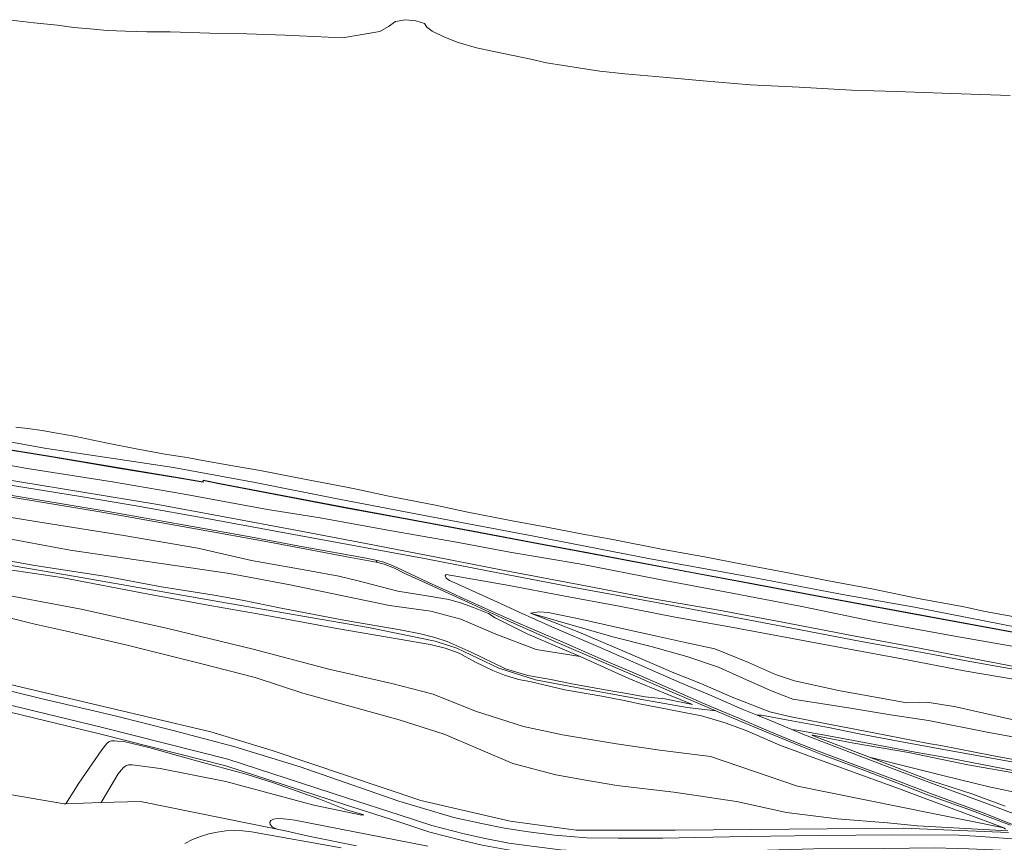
# Model space of a CAD drawing. Header units: metres. Extents: x 33225 to 36661, y 376385 to 377815.
# Tile 35 of 49: x 34544 to 34833, y 377426 to 377667. Entities that reach past the tile are written whole.
import ezdxf

# ---------------------------------------------------------------- set-up
doc = ezdxf.new("R2010")
doc.units = ezdxf.units.M
for name, color, linetype, lineweight in [('B-WE-GR-BEPLANTING_CULTUUR_BOSPLANTSOEN-GV', 252, 'Continuous', 18), ('B-WE-GR-GRAS-GV', 252, 'Continuous', 13), ('B-WE-OG-TERREIN_ERF-GV', 252, 'Continuous', 18), ('B-WE-OG-WATER-GV', 252, 'Continuous', 18), ('B-WE-OG-WATER_SLOOT-GV', 252, 'Continuous', 18), ('B-WE-OG-WEG-GV', 252, 'Continuous', 18), ('B-WE-VH-VERHARDING_ASFALT-GV', 252, 'Continuous', 18), ('B-WE-VH-VERHARDING_GESLOTEN-GV', 252, 'Continuous', 18), ('B-WE-VH-VERHARDING_OPEN-GV', 252, 'Continuous', 18)]:
    doc.layers.add(name, color=color, linetype=linetype, lineweight=lineweight)

msp = doc.modelspace()

# ---------------------------------------------------------------- linework, layer by layer
at = {"layer": 'B-WE-GR-BEPLANTING_CULTUUR_BOSPLANTSOEN-GV'}
for points in [[(34679.98, 377425.192), (34673.814, 377426.617), (34664.64, 377428.989), (34655.265, 377432.037), (34639.563, 377437.077), (34604.864, 377448.428), (34568.229, 377457.659), (34508.913, 377472.09)], [(34417.984, 377461.245), (34557.434, 377437.277), (34557.894, 377437.295), (34561.74, 377443.35), (34568.45, 377453.13), (34569.95, 377454.93), (34570.54, 377455.41), (34571.35, 377455.71), (34572.23, 377455.73), (34573.09, 377455.68), (34574.98, 377455.53), (34582.25, 377453.82), (34596.28, 377449.89), (34610.78, 377445.97), (34618.81, 377443.39), (34632.41, 377438.61), (34640.2, 377435.52), (34645.31, 377434.03), (34644.68, 377433.91), (34630.58, 377436.89), (34604.83, 377443.78), (34585.54, 377447.62), (34577.42, 377448.69), (34576.33, 377448.72), (34575.55, 377448.41), (34574.8, 377447.88), (34574.11, 377447.17), (34573.26, 377446.01), (34568.331, 377437.621), (34579.78, 377437.96), (34619.833, 377429.849), (34618.554, 377430.378), (34617.805, 377431.216), (34617.761, 377431.871), (34618.047, 377432.407), (34618.775, 377432.804), (34619.922, 377432.958), (34621.685, 377432.914), (34623.626, 377432.715), (34625.037, 377432.451), (34634.054, 377430.753), (34650.547, 377427.534), (34664.062, 377424.866)]]:
    msp.add_lwpolyline(points, dxfattribs=at)
at = {"layer": 'B-WE-GR-GRAS-GV'}
for points in [[(34537.109, 377527.941), (34568.463, 377522.775), (34596.56, 377517.836), (34617.142, 377514.067), (34641.34, 377509.494), (34646.762, 377508.533), (34648.859, 377508.146), (34649.189, 377508.619), (34645.965, 377509.258), (34627.455, 377512.631), (34610.922, 377515.694), (34592.31, 377519.099), (34570.366, 377522.999), (34547.496, 377526.819), (34525.574, 377530.377)], [(34483.53, 377517.13), (34561.4, 377503.83), (34603.1, 377496.52), (34646.65, 377488.99), (34666.15, 377485), (34672.49, 377482.86), (34684.84, 377477.03), (34695.63, 377473.62), (34707.05, 377471.51), (34726.75, 377467.81), (34740.01, 377465.52), (34748.398, 377464.553), (34735.678, 377470.039), (34724.018, 377475.107), (34701.965, 377484.571), (34688.413, 377490.526), (34677.06, 377495.781), (34665.51, 377501.041), (34657.146, 377504.897), (34654.252, 377506.311), (34651.265, 377507.489), (34648.859, 377508.146), (34646.762, 377508.533), (34641.34, 377509.494), (34617.142, 377514.067), (34596.56, 377517.836), (34568.463, 377522.775), (34537.109, 377527.941)], [(34524.491, 377511.506), (34548.818, 377507.094), (34569.881, 377503.9), (34585.963, 377500.916), (34601.42, 377498.405), (34609.628, 377496.927), (34621.035, 377494.584), (34639.413, 377491.126), (34655.956, 377488.262), (34661.89, 377487.136), (34666.098, 377486.04), (34669.689, 377484.851), (34676.761, 377481.751), (34686.751, 377476.89), (34693.369, 377474.899), (34700.067, 377473.69), (34706.252, 377472.405), (34717.712, 377470.408), (34721.817, 377469.73), (34727.697, 377468.641), (34733.46, 377468.055), (34741.582, 377466.412), (34734.381, 377469.334), (34722.898, 377474.036), (34708.643, 377480.479), (34695.77, 377482.48), (34684, 377487.03), (34673.72, 377491.39), (34664.95, 377493.78), (34652.84, 377495.44), (34623.72, 377501.43), (34605.94, 377504.81), (34559.24, 377511.62), (34487.66, 377524.94)], [(34487.66, 377524.94), (34559.24, 377511.62), (34605.94, 377504.81), (34623.72, 377501.43), (34652.84, 377495.44), (34664.95, 377493.78), (34673.72, 377491.39), (34684, 377487.03), (34695.77, 377482.48), (34708.643, 377480.479), (34693.332, 377486.977), (34683.79, 377491.824), (34681.839, 377493.073), (34677.459, 377494.826), (34673.887, 377496.139), (34670.216, 377497.127), (34663.154, 377498.386), (34655.216, 377499.639), (34643.187, 377502.704), (34637.912, 377504.04), (34629.493, 377505.536), (34612.316, 377508.635), (34596.629, 377512.181), (34574.949, 377515.979), (34549.749, 377519.916), (34527.489, 377523.572)], [(34527.489, 377523.572), (34549.749, 377519.916), (34574.949, 377515.979), (34596.629, 377512.181), (34612.316, 377508.635), (34629.493, 377505.536), (34637.912, 377504.04), (34643.187, 377502.704), (34655.216, 377499.639), (34663.154, 377498.386), (34670.216, 377497.127), (34673.887, 377496.139), (34677.459, 377494.826), (34681.839, 377493.073), (34683.79, 377491.824), (34693.332, 377486.977), (34708.643, 377480.479), (34722.898, 377474.036), (34734.381, 377469.334), (34741.582, 377466.412), (34733.46, 377468.055), (34727.697, 377468.641), (34721.817, 377469.73), (34717.712, 377470.408), (34706.252, 377472.405), (34700.067, 377473.69), (34693.369, 377474.899), (34686.751, 377476.89), (34676.761, 377481.751), (34669.689, 377484.851), (34666.098, 377486.04), (34661.89, 377487.136), (34655.956, 377488.262), (34639.413, 377491.126), (34621.035, 377494.584), (34609.628, 377496.927), (34601.42, 377498.405), (34585.963, 377500.916), (34569.881, 377503.9), (34548.818, 377507.094), (34524.491, 377511.506)], [(34834.771, 377430.995), (34822.906, 377435.515), (34810.456, 377439.944), (34804.057, 377442.453), (34791.792, 377447.114), (34779.715, 377451.605), (34773.881, 377453.955), (34764.269, 377457.893), (34754.928, 377461.825), (34748.398, 377464.553), (34740.01, 377465.52), (34726.75, 377467.81), (34707.05, 377471.51), (34695.63, 377473.62), (34684.84, 377477.03), (34672.49, 377482.86), (34666.15, 377485), (34646.65, 377488.99), (34603.1, 377496.52), (34561.4, 377503.83), (34483.53, 377517.13)], [(34534.25, 377499.66), (34562.42, 377494.3), (34587.86, 377488.69), (34612.86, 377482.58), (34635, 377476.72), (34653.45, 377472.53), (34665.64, 377469.38), (34677.99, 377464.41), (34692.12, 377459.89), (34703.52, 377457.48), (34719.33, 377454.87), (34732.06, 377453), (34746.88, 377451.12), (34759.82, 377446.74), (34772.33, 377442.49), (34832.813, 377430.201), (34820.88, 377434.732), (34809.816, 377438.786), (34801.939, 377441.782), (34788.502, 377446.662), (34775.855, 377451.193), (34767.178, 377454.464), (34757.513, 377458.663), (34751.506, 377460.951), (34747.52, 377462.112), (34744.221, 377463.031), (34739.131, 377464.025), (34733.25, 377465.201), (34726.569, 377466.496), (34721.537, 377467.585), (34715.044, 377468.804), (34704.227, 377470.64), (34693.948, 377473.104), (34690.586, 377473.685), (34686.483, 377474.996), (34683.116, 377476.392), (34677.772, 377478.858), (34673.222, 377481.392), (34669.135, 377482.892), (34664.683, 377484.021), (34655.603, 377485.54), (34637.39, 377488.641), (34615.765, 377492.66), (34599.074, 377495.592), (34582.121, 377498.708), (34556.695, 377503.576), (34538.082, 377506.384)], [(34538.082, 377506.384), (34556.695, 377503.576), (34582.121, 377498.708), (34599.074, 377495.592), (34615.765, 377492.66), (34637.39, 377488.641), (34655.603, 377485.54), (34664.683, 377484.021), (34669.135, 377482.892), (34673.222, 377481.392), (34677.772, 377478.858), (34683.116, 377476.392), (34686.483, 377474.996), (34690.586, 377473.685), (34693.948, 377473.104), (34704.227, 377470.64), (34715.044, 377468.804), (34721.537, 377467.585), (34726.569, 377466.496), (34733.25, 377465.201), (34739.131, 377464.025), (34744.221, 377463.031), (34747.52, 377462.112), (34751.506, 377460.951), (34757.513, 377458.663), (34767.178, 377454.464), (34775.855, 377451.193), (34788.502, 377446.662), (34801.939, 377441.782), (34809.816, 377438.786), (34820.88, 377434.732), (34832.813, 377430.201), (34833.374, 377429.866)], [(34837.853, 377430.201), (34826.833, 377434.649), (34811.397, 377440.339), (34801.51, 377444.067), (34788.908, 377448.797), (34778.555, 377452.703), (34771.321, 377455.509), (34763.134, 377458.94), (34755.351, 377462.246), (34745.308, 377466.493), (34735.156, 377470.957), (34725.103, 377475.332), (34716.325, 377479.054), (34704.821, 377484.128), (34694.708, 377488.461), (34689.688, 377490.635), (34683.791, 377493.275), (34682.73, 377493.754), (34673.594, 377497.881), (34670.268, 377499.403), (34664.192, 377502.184), (34654.937, 377506.522), (34652.679, 377507.571), (34651.096, 377508.141), (34649.189, 377508.619), (34648.859, 377508.146), (34651.265, 377507.489), (34654.252, 377506.311), (34657.146, 377504.897), (34665.51, 377501.041), (34677.06, 377495.781), (34688.413, 377490.526), (34701.965, 377484.571), (34724.018, 377475.107), (34735.678, 377470.039), (34748.398, 377464.553), (34754.928, 377461.825), (34764.269, 377457.893), (34773.881, 377453.955), (34779.715, 377451.605), (34791.792, 377447.114), (34804.057, 377442.453), (34810.456, 377439.944), (34822.906, 377435.515), (34834.771, 377430.995)], [(34843.698, 377472.469), (34821.238, 377476.304), (34802.928, 377479.743), (34784.956, 377483.054), (34768.774, 377486.08), (34752.414, 377489.115), (34736.565, 377491.998), (34720.112, 377495.175), (34703.246, 377498.304), (34687.83, 377501.242), (34669.439, 377504.503), (34669.123, 377504.155), (34669.41, 377503.452), (34670.345, 377502.768), (34672.802, 377501.662), (34685.51, 377495.882), (34690.841, 377493.462), (34700.42, 377489.189), (34714.505, 377483.063), (34726.557, 377477.787), (34737.898, 377472.876), (34746.585, 377469.21), (34756.174, 377465.034), (34760.555, 377463.27), (34761.82, 377463.22), (34770.68, 377461.55), (34781.47, 377459.65), (34790.5, 377457.79), (34805.03, 377455.06), (34840.6, 377448.62)], [(34833.374, 377429.866), (34832.813, 377430.201), (34772.33, 377442.49), (34759.82, 377446.74), (34746.88, 377451.12), (34732.06, 377453), (34719.33, 377454.87), (34703.52, 377457.48), (34692.12, 377459.89), (34677.99, 377464.41), (34665.64, 377469.38), (34653.45, 377472.53), (34635, 377476.72), (34612.86, 377482.58), (34587.86, 377488.69), (34562.42, 377494.3), (34534.25, 377499.66)], [(34541.418, 377491.806), (34548.455, 377490.073), (34558.138, 377487.888), (34575.495, 377483.847), (34597.358, 377478.42), (34613.399, 377474.341), (34627.386, 377469.664), (34655.649, 377461.904), (34668.863, 377457.713), (34688.946, 377449.09), (34701.503, 377445.782), (34709.773, 377444.264), (34719.405, 377442.676), (34736.11, 377440.653), (34754.547, 377437.922), (34769.126, 377434.743), (34784.007, 377432.83), (34798.744, 377431.685), (34807.534, 377430.805), (34821.585, 377429.997), (34833.995, 377429.3)], [(34838.232, 377461.348), (34818.808, 377465.684), (34810.357, 377467.039), (34808.147, 377466.989), (34804.406, 377466.839), (34795.272, 377468.499), (34784.863, 377470.377), (34771.468, 377473.363), (34765.884, 377475.15), (34757.998, 377478.666), (34748.153, 377482.675), (34739.903, 377484.454), (34731.174, 377486.427), (34721.353, 377488.582), (34709.243, 377491.339), (34699.273, 377493.396), (34696.644, 377493.549), (34694.171, 377493.171), (34718.27, 377486.2), (34729.48, 377483.41), (34739.95, 377480.47), (34749.18, 377477.31), (34756.59, 377473.98), (34764.99, 377470.33), (34771.04, 377467.98), (34787.32, 377465.44), (34799.62, 377463.33), (34810.82, 377461.72), (34828.42, 377458.17), (34853.76, 377453.58)], [(34847.746, 377448.062), (34829.309, 377451.453), (34814.341, 377454.388), (34810.795, 377454.961), (34794.713, 377458.109), (34780.03, 377460.943), (34769.991, 377462.851), (34764.317, 377464.208), (34753.238, 377468.488), (34744.022, 377472.526), (34736.181, 377475.633), (34721.909, 377481.796), (34708.266, 377487.618), (34701.319, 377490.376), (34694.171, 377493.171), (34696.644, 377493.549), (34699.273, 377493.396), (34709.243, 377491.339), (34721.353, 377488.582), (34731.174, 377486.427), (34739.903, 377484.454), (34748.153, 377482.675), (34757.998, 377478.666), (34765.884, 377475.15), (34771.468, 377473.363), (34784.863, 377470.377), (34795.272, 377468.499), (34804.406, 377466.839), (34808.147, 377466.989), (34810.357, 377467.039), (34818.808, 377465.684), (34838.232, 377461.348)], [(34853.76, 377453.58), (34828.42, 377458.17), (34810.82, 377461.72), (34799.62, 377463.33), (34787.32, 377465.44), (34771.04, 377467.98), (34764.99, 377470.33), (34756.59, 377473.98), (34749.18, 377477.31), (34739.95, 377480.47), (34729.48, 377483.41), (34718.27, 377486.2), (34694.171, 377493.171), (34701.319, 377490.376), (34708.266, 377487.618), (34721.909, 377481.796), (34736.181, 377475.633), (34744.022, 377472.526), (34753.238, 377468.488), (34764.317, 377464.208), (34769.991, 377462.851), (34780.03, 377460.943), (34794.713, 377458.109), (34810.795, 377454.961), (34814.341, 377454.388), (34829.309, 377451.453), (34847.746, 377448.062)], [(34836.11, 377446.97), (34816.93, 377450.68), (34805.77, 377452.64), (34793.52, 377454.94), (34781.44, 377457.24), (34772.14, 377458.82), (34770.737, 377459.056), (34773.906, 377457.72), (34782.062, 377454.513), (34789.938, 377451.525), (34799.976, 377447.753), (34812.45, 377442.983), (34828.338, 377437.119), (34836.884, 377433.912)], [(34839.66, 377445.62), (34822.33, 377448.73), (34804.87, 377452.33), (34788.92, 377455.07), (34782.75, 377456.18), (34776.83, 377457.44), (34776.562, 377457.439), (34777.747, 377456.906), (34793.484, 377450.969), (34815.38, 377445.52), (34828.54, 377442.25), (34838.81, 377440.08)], [(34833.264, 377436.56), (34823.435, 377440.185), (34811.401, 377444.057), (34809.332, 377444.897), (34793.484, 377450.969), (34777.747, 377456.906), (34776.562, 377457.439), (34776.83, 377457.44), (34782.75, 377456.18), (34788.92, 377455.07), (34804.87, 377452.33), (34822.33, 377448.73), (34839.66, 377445.62)], [(34838.81, 377440.08), (34828.54, 377442.25), (34815.38, 377445.52), (34793.484, 377450.969), (34809.332, 377444.897), (34811.401, 377444.057), (34823.435, 377440.185), (34833.264, 377436.56)]]:
    msp.add_lwpolyline(points, dxfattribs=at)
at = {"layer": 'B-WE-OG-TERREIN_ERF-GV'}
for points in [[(34643.16, 377424.954), (34629.512, 377427.71), (34621.796, 377429.43), (34619.833, 377429.849), (34579.78, 377437.96), (34568.331, 377437.621), (34557.894, 377437.295), (34557.434, 377437.277), (34417.984, 377461.245)], [(34592.807, 377425.659), (34595.067, 377426.787), (34597.413, 377427.723), (34599.828, 377428.463), (34602.296, 377428.999), (34604.8, 377429.33), (34607.323, 377429.452), (34609.847, 377429.366), (34612.356, 377429.07), (34638.63, 377424.41)]]:
    msp.add_lwpolyline(points, dxfattribs=at)
at = {"layer": 'B-WE-OG-WATER-GV'}
msp.add_lwpolyline([(34664.062, 377424.866), (34650.547, 377427.534), (34634.054, 377430.753), (34625.037, 377432.451), (34623.626, 377432.715), (34621.685, 377432.914), (34619.922, 377432.958), (34618.775, 377432.804), (34618.047, 377432.407), (34617.761, 377431.871), (34617.805, 377431.216), (34618.554, 377430.378), (34619.833, 377429.849), (34621.796, 377429.43), (34629.512, 377427.71), (34643.16, 377424.954)], dxfattribs=at)
at = {"layer": 'B-WE-OG-WATER_SLOOT-GV'}
for points in [[(34834.723, 377644.946), (34817.558, 377645.496), (34801.291, 377646.115), (34788.23, 377646.503), (34772.821, 377647.334), (34758.498, 377648.066), (34744.745, 377649.262), (34733.042, 377650.283), (34721.795, 377651.245), (34714.439, 377652.114), (34708.795, 377652.993), (34703.82, 377653.743), (34698.847, 377654.561), (34694.177, 377655.546), (34689.032, 377656.646), (34682.905, 377657.923), (34678.284, 377658.931), (34672.897, 377660.489), (34668.675, 377662.102), (34665.349, 377663.821), (34663.758, 377664.974), (34663.059, 377666.012), (34660.529, 377666.834), (34657.378, 377667.164), (34654.555, 377666.615), (34652.526, 377665.123), (34649.968, 377663.706), (34644.82, 377662.844), (34639.003, 377661.861), (34622.183, 377662.622), (34610.951, 377662.994), (34600.184, 377663.171), (34588.504, 377663.574), (34581.645, 377663.629), (34575.468, 377663.783), (34570.129, 377663.988), (34564.957, 377664.472), (34560.321, 377664.921), (34555.534, 377665.518), (34548.55, 377666.259), (34541.944, 377666.998)], [(34543.237, 377547.72), (34546.782, 377547.307), (34551.021, 377546.754), (34553.674, 377546.206), (34560.345, 377545.091), (34569.663, 377543.062), (34578.504, 377541.345), (34587.521, 377539.638), (34593.514, 377538.762), (34597.02, 377538.071), (34606.931, 377536.337), (34614.9, 377534.989), (34628.391, 377532.38), (34639.725, 377530.17), (34643.132, 377529.538), (34652.652, 377527.457), (34666.296, 377524.781), (34675.3, 377522.913), (34688.275, 377520.32), (34698.928, 377518.406), (34709.467, 377516.353), (34718.227, 377514.741), (34732.556, 377511.902), (34745.111, 377509.687), (34756.186, 377507.493), (34770.103, 377504.91), (34780.947, 377502.777), (34794.209, 377500.256), (34807.736, 377497.502), (34821.246, 377495.004), (34826.932, 377493.795), (34846.74, 377490.091)]]:
    msp.add_lwpolyline(points, dxfattribs=at)
at = {"layer": 'B-WE-OG-WEG-GV'}
for points in [[(34833.995, 377429.3), (34821.585, 377429.997), (34807.534, 377430.805), (34798.744, 377431.685), (34784.007, 377432.83), (34769.126, 377434.743), (34754.547, 377437.922), (34736.11, 377440.653), (34719.405, 377442.676), (34709.773, 377444.264), (34701.503, 377445.782), (34688.946, 377449.09), (34668.863, 377457.713), (34655.649, 377461.904), (34627.386, 377469.664), (34613.399, 377474.341), (34597.358, 377478.42), (34575.495, 377483.847), (34558.138, 377487.888), (34548.455, 377490.073), (34541.418, 377491.806)], [(34834.234, 377428.845), (34803.374, 377430.136), (34736.514, 377429.552), (34707.549, 377429.552), (34688.126, 377432.147), (34662.007, 377438.258), (34618.391, 377452.908), (34600.392, 377458.35), (34505.04, 377480.87)], [(34505.04, 377480.87), (34600.392, 377458.35), (34618.391, 377452.908), (34662.007, 377438.258), (34688.126, 377432.147), (34707.549, 377429.552), (34736.514, 377429.552), (34803.374, 377430.136), (34834.234, 377428.845)], [(34508.913, 377472.09), (34568.229, 377457.659), (34604.864, 377448.428), (34639.563, 377437.077), (34655.265, 377432.037), (34664.64, 377428.989), (34673.814, 377426.617), (34679.98, 377425.192), (34687.457, 377423.786), (34694.985, 377422.736), (34701.181, 377422.006), (34701.262, 377422.51), (34711.771, 377421.989), (34724.64, 377421.841), (34757.85, 377422.433), (34770.762, 377422.603), (34779.748, 377422.598), (34820.97, 377422.828), (34825.567, 377422.661), (34833.372, 377422.231)], [(34840.69, 377422.93), (34832.02, 377423.7), (34822.56, 377424.04), (34812.52, 377424.36), (34797.92, 377424.19), (34777.14, 377424.11), (34753.28, 377423.42), (34741.77, 377423.33), (34734.96, 377423.2), (34729.69, 377423.16), (34718.99, 377423.17), (34711.12, 377423.32), (34702.96, 377423.81), (34695.24, 377424.72), (34687.78, 377425.76), (34680.39, 377427.15), (34674.29, 377428.56), (34665.2, 377430.91), (34655.88, 377433.94), (34640.18, 377438.98), (34605.42, 377450.35), (34568.71, 377459.6), (34509.36, 377474.04)], [(34529.16, 377473.4), (34550.61, 377468.19), (34572.37, 377463.03), (34589.42, 377458.78), (34607.17, 377454.05), (34626.59, 377448.09), (34655.53, 377438.01), (34661.75, 377436.17), (34671.69, 377433.28), (34679.77, 377431.48), (34686.49, 377430.16), (34693.51, 377429.06), (34701.12, 377428.03), (34705.89, 377427.67), (34710.68, 377427.34), (34719.77, 377427.23), (34732.85, 377427.21), (34757.29, 377427.67), (34778.63, 377427.99), (34800.34, 377428.21), (34819.73, 377428.04), (34826.15, 377427.64), (34835.27, 377427.04)]]:
    msp.add_lwpolyline(points, dxfattribs=at)
msp.add_lwpolyline([(34610.78, 377445.97), (34596.28, 377449.89), (34582.25, 377453.82), (34574.98, 377455.53), (34573.09, 377455.68), (34572.23, 377455.73), (34571.35, 377455.71), (34570.54, 377455.41), (34569.95, 377454.93), (34568.45, 377453.13), (34561.74, 377443.35), (34557.894, 377437.295), (34568.331, 377437.621), (34573.26, 377446.01), (34574.11, 377447.17), (34574.8, 377447.88), (34575.55, 377448.41), (34576.33, 377448.72), (34577.42, 377448.69), (34585.54, 377447.62), (34604.83, 377443.78), (34630.58, 377436.89), (34644.68, 377433.91), (34645.31, 377434.03), (34640.2, 377435.52), (34632.41, 377438.61), (34618.81, 377443.39)], close=True, dxfattribs=at)
at = {"layer": 'B-WE-VH-VERHARDING_ASFALT-GV'}
for points in [[(34509.36, 377474.04), (34568.71, 377459.6), (34605.42, 377450.35), (34640.18, 377438.98), (34655.88, 377433.94), (34665.2, 377430.91), (34674.29, 377428.56), (34680.39, 377427.15), (34687.78, 377425.76), (34695.24, 377424.72), (34702.96, 377423.81), (34711.12, 377423.32), (34718.99, 377423.17), (34729.69, 377423.16), (34734.96, 377423.2), (34741.77, 377423.33), (34753.28, 377423.42), (34777.14, 377424.11), (34797.92, 377424.19), (34812.52, 377424.36), (34822.56, 377424.04), (34832.02, 377423.7), (34840.69, 377422.93)], [(34835.27, 377427.04), (34826.15, 377427.64), (34819.73, 377428.04), (34800.34, 377428.21), (34778.63, 377427.99), (34757.29, 377427.67), (34732.85, 377427.21), (34719.77, 377427.23), (34710.68, 377427.34), (34705.89, 377427.67), (34701.12, 377428.03), (34693.51, 377429.06), (34686.49, 377430.16), (34679.77, 377431.48), (34671.69, 377433.28), (34661.75, 377436.17), (34655.53, 377438.01), (34626.59, 377448.09), (34607.17, 377454.05), (34589.42, 377458.78), (34572.37, 377463.03), (34550.61, 377468.19), (34529.16, 377473.4)], [(34638.63, 377424.41), (34612.356, 377429.07), (34609.847, 377429.366), (34607.323, 377429.452), (34604.8, 377429.33), (34602.296, 377428.999), (34599.828, 377428.463), (34597.413, 377427.723), (34595.067, 377426.787), (34592.807, 377425.659)]]:
    msp.add_lwpolyline(points, dxfattribs=at)
at = {"layer": 'B-WE-VH-VERHARDING_GESLOTEN-GV'}
for points in [[(34524.17, 377543.79), (34553.11, 377539.13), (34573.74, 377535.62), (34590.7, 377532.82), (34598.18, 377531.58), (34598.25, 377532.02), (34602.94, 377531.08), (34639.7, 377524.09), (34658.49, 377520.61), (34677.288, 377517.099), (34696.49, 377513.53), (34711.16, 377510.73), (34723.51, 377508.44), (34740.697, 377505.18), (34759.48, 377501.68), (34779.22, 377497.93), (34805.03, 377493.14), (34828.95, 377488.72), (34852.18, 377484.51)], [(34852.198, 377484.608), (34828.968, 377488.818), (34805.112, 377493.226), (34779.238, 377498.028), (34759.498, 377501.778), (34740.99, 377505.226), (34723.528, 377508.538), (34711.178, 377510.828), (34696.509, 377513.628), (34677.408, 377517.178), (34658.508, 377520.708), (34639.552, 377524.219), (34602.959, 377531.178), (34598.168, 377532.139), (34598.097, 377531.695), (34590.658, 377532.929), (34573.678, 377535.732), (34553.126, 377539.229), (34524.186, 377543.889)], [(34525.574, 377530.377), (34547.496, 377526.819), (34570.366, 377522.999), (34592.31, 377519.099), (34610.922, 377515.694), (34627.455, 377512.631), (34645.965, 377509.258), (34649.189, 377508.619), (34651.096, 377508.141), (34652.679, 377507.571), (34654.937, 377506.522), (34664.192, 377502.184), (34670.268, 377499.403), (34673.594, 377497.881), (34682.73, 377493.754), (34683.791, 377493.275), (34689.688, 377490.635), (34694.708, 377488.461), (34704.821, 377484.128), (34716.325, 377479.054), (34725.103, 377475.332), (34735.156, 377470.957), (34745.308, 377466.493), (34755.351, 377462.246), (34763.134, 377458.94), (34771.321, 377455.509), (34778.555, 377452.703), (34788.908, 377448.797), (34801.51, 377444.067), (34811.397, 377440.339), (34826.833, 377434.649), (34837.853, 377430.201)], [(35017.764, 377443.527), (34995.07, 377447.776), (34993.778, 377448.013), (34974.593, 377451.526), (34958.076, 377454.482), (34935.027, 377458.667), (34911.888, 377462.967), (34887.482, 377467.383), (34866.766, 377471.176), (34843.888, 377475.303), (34821.806, 377479.192), (34810.588, 377481.295), (34791.017, 377484.871), (34768.212, 377489.219), (34750.155, 377492.665), (34730.486, 377496.347), (34706.915, 377500.662), (34682, 377505.451), (34663.519, 377509.103), (34626.316, 377515.947), (34600.371, 377520.729), (34578.53, 377524.656), (34561.69, 377527.476), (34540.433, 377530.906)], [(34836.884, 377433.912), (34828.338, 377437.119), (34812.45, 377442.983), (34799.976, 377447.753), (34789.938, 377451.525), (34782.062, 377454.513), (34773.906, 377457.72), (34770.737, 377459.056), (34764.635, 377461.627), (34760.555, 377463.27), (34756.174, 377465.034), (34746.585, 377469.21), (34737.898, 377472.876), (34726.557, 377477.787), (34714.505, 377483.063), (34700.42, 377489.189), (34690.841, 377493.462), (34685.51, 377495.882), (34672.802, 377501.662), (34670.345, 377502.768), (34669.41, 377503.452), (34669.123, 377504.155), (34669.439, 377504.503), (34687.83, 377501.242), (34703.246, 377498.304), (34720.112, 377495.175), (34736.565, 377491.998), (34752.414, 377489.115), (34768.774, 377486.08), (34784.956, 377483.054), (34802.928, 377479.743), (34821.238, 377476.304), (34843.698, 377472.469)], [(34840.6, 377448.62), (34805.03, 377455.06), (34790.5, 377457.79), (34781.47, 377459.65), (34770.68, 377461.55), (34761.82, 377463.22), (34760.555, 377463.27), (34764.635, 377461.627), (34770.737, 377459.056), (34772.14, 377458.82), (34781.44, 377457.24), (34793.52, 377454.94), (34805.77, 377452.64), (34816.93, 377450.68), (34836.11, 377446.97)]]:
    msp.add_lwpolyline(points, dxfattribs=at)
at = {"layer": 'B-WE-VH-VERHARDING_OPEN-GV'}
for points in [[(34846.74, 377490.091), (34826.932, 377493.795), (34821.246, 377495.004), (34807.736, 377497.502), (34794.209, 377500.256), (34780.947, 377502.777), (34770.103, 377504.91), (34756.186, 377507.493), (34745.111, 377509.687), (34732.556, 377511.902), (34718.227, 377514.741), (34709.467, 377516.353), (34698.928, 377518.406), (34688.275, 377520.32), (34675.3, 377522.913), (34666.296, 377524.781), (34652.652, 377527.457), (34643.132, 377529.538), (34639.725, 377530.17), (34628.391, 377532.38), (34614.9, 377534.989), (34606.931, 377536.337), (34597.02, 377538.071), (34593.514, 377538.762), (34587.521, 377539.638), (34578.504, 377541.345), (34569.663, 377543.062), (34560.345, 377545.091), (34553.674, 377546.206), (34551.021, 377546.754), (34546.782, 377547.307), (34543.237, 377547.72)], [(34852.18, 377484.51), (34828.95, 377488.72), (34805.03, 377493.14), (34779.22, 377497.93), (34759.48, 377501.68), (34740.697, 377505.18), (34723.51, 377508.44), (34711.16, 377510.73), (34696.49, 377513.53), (34677.288, 377517.099), (34658.49, 377520.61), (34639.7, 377524.09), (34602.94, 377531.08), (34598.25, 377532.02), (34598.18, 377531.58), (34590.7, 377532.82), (34573.74, 377535.62), (34553.11, 377539.13), (34524.17, 377543.79)], [(34524.186, 377543.889), (34553.126, 377539.229), (34573.678, 377535.732), (34590.658, 377532.929), (34598.097, 377531.695), (34598.168, 377532.139), (34602.959, 377531.178), (34639.552, 377524.219), (34658.508, 377520.708), (34677.408, 377517.178), (34696.509, 377513.628), (34711.178, 377510.828), (34723.528, 377508.538), (34740.99, 377505.226), (34759.498, 377501.778), (34779.238, 377498.028), (34805.112, 377493.226), (34828.968, 377488.818), (34852.198, 377484.608)], [(34842.53, 377487.85), (34806.69, 377494.88), (34785.61, 377498.67), (34758.88, 377503.71), (34729.18, 377509.07), (34695.12, 377515.72), (34663.52, 377521.68), (34636.52, 377526.88), (34613.45, 377531.49), (34589.52, 377535.89), (34551.71, 377541.56), (34525.26, 377546.33)], [(34525.26, 377546.33), (34551.71, 377541.56), (34589.52, 377535.89), (34613.45, 377531.49), (34636.52, 377526.88), (34663.52, 377521.68), (34695.12, 377515.72), (34729.18, 377509.07), (34758.88, 377503.71), (34785.61, 377498.67), (34806.69, 377494.88), (34842.53, 377487.85)], [(34838.65, 377482.95), (34817.89, 377486.47), (34794.88, 377490.74), (34773.65, 377495.1), (34751.18, 377499.37), (34731.98, 377503.01), (34709.02, 377507.55), (34688.09, 377511.09), (34672.47, 377513.94), (34652.29, 377517.46), (34632.46, 377521.07), (34617.02, 377523.54), (34592.15, 377528.15), (34571.57, 377531.69), (34546.06, 377535.63), (34527.82, 377539.01)], [(34527.82, 377539.01), (34546.06, 377535.63), (34571.57, 377531.69), (34592.15, 377528.15), (34617.02, 377523.54), (34632.46, 377521.07), (34652.29, 377517.46), (34672.47, 377513.94), (34688.09, 377511.09), (34709.02, 377507.55), (34731.98, 377503.01), (34751.18, 377499.37), (34773.65, 377495.1), (34794.88, 377490.74), (34817.89, 377486.47), (34838.65, 377482.95)], [(34538.445, 377532.665), (34562.296, 377528.751), (34584.888, 377525.026), (34603.868, 377521.479), (34625.812, 377517.415), (34645.849, 377513.563), (34666.553, 377509.621), (34686.546, 377505.704), (34710.198, 377501.133), (34729.528, 377497.455), (34749.336, 377494), (34767.972, 377490.557), (34789.27, 377486.375), (34808.144, 377482.88), (34822.067, 377480.124), (34838.408, 377477.039)], [(34838.408, 377477.039), (34822.067, 377480.124), (34808.144, 377482.88), (34789.27, 377486.375), (34767.972, 377490.557), (34749.336, 377494), (34729.528, 377497.455), (34710.198, 377501.133), (34686.546, 377505.704), (34666.553, 377509.621), (34645.849, 377513.563), (34625.812, 377517.415), (34603.868, 377521.479), (34584.888, 377525.026), (34562.296, 377528.751), (34538.445, 377532.665)], [(34540.433, 377530.906), (34561.69, 377527.476), (34578.53, 377524.656), (34600.371, 377520.729), (34626.316, 377515.947), (34663.519, 377509.103), (34682, 377505.451), (34706.915, 377500.662), (34730.486, 377496.347), (34750.155, 377492.665), (34768.212, 377489.219), (34791.017, 377484.871), (34810.588, 377481.295), (34821.806, 377479.192), (34843.888, 377475.303), (34866.766, 377471.176), (34887.482, 377467.383), (34911.888, 377462.967), (34935.027, 377458.667), (34958.076, 377454.482), (34974.593, 377451.526), (34993.778, 377448.013), (34995.07, 377447.776), (35017.764, 377443.527)]]:
    msp.add_lwpolyline(points, dxfattribs=at)

doc.saveas('drawing.dxf')
